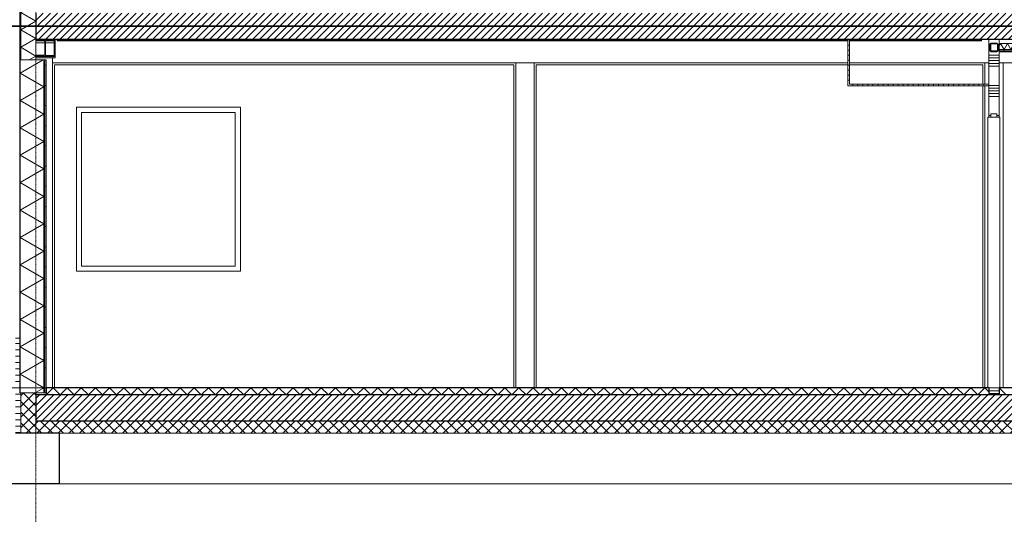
# Model space of a CAD drawing. Extents: x 0 to 92550, y 0 to 59400.
# Tile 3 of 37: x 10128 to 19891, y 10447 to 15351. Entities that reach past the tile are written whole.
import ezdxf
from ezdxf.xclip import XClip

# ---------------------------------------------------------------- set-up
doc = ezdxf.new("R2010")
doc.units = 0
doc.header["$MEASUREMENT"] = 0
doc.header["$XCLIPFRAME"] = 0
for name, pattern in [('Streep-punt fijn', [1251.000023, 626.000023, -312.5, 0, -312.5]), ('Streep-streepje', [1300, 1000, -100, 100, -100]), ('Streeplijn grof', [937.5, 625, -312.5])]:
    doc.linetypes.add(name, pattern=pattern)
for name, color, linetype in [('ZZ 16 Fundering', 7, 'Continuous'), ('ZZ 21 Buitenwand spouwblad baksteen', 7, 'Continuous'), ('ZZ 21 Buitenwand spouwblad hsb', 7, 'Continuous'), ('ZZ 21 Buitenwand spouwisolatie', 7, 'Continuous'), ('ZZ 22 Binnenwand metal stud', 7, 'Continuous'), ('ZZ 22 Binnenwand schuif- en vouwwand', 7, 'Continuous'), ('ZZ 23 Vloeren geïsoleerd', 7, 'Continuous'), ('ZZ 23 Vloeren ongeïsoleerd', 7, 'Continuous'), ('ZZ 28 HDC staalconstructies', 7, 'Continuous'), ('ZZ 41 Buitenwandafwerking gevelhout', 7, 'Continuous'), ('ZZ 42 Aftimmerwerk algemeen', 7, 'Continuous'), ('ZZ 43 Vloerafwerking dekvloer', 7, 'Continuous'), ('ZZ 45 Plafond koofconstructies', 7, 'Continuous'), ('ZZ 45 Plafond verlaagd plafond systeemplafond', 7, 'Continuous'), ('ZZ A Stramien', 7, 'Continuous'), ('ZZ B Bouwbesluitlijnen', 7, 'Continuous')]:
    doc.layers.add(name, color=color, linetype=linetype)
pattern_1 = [(45, (51688.87, 11700), (-53.03301, 53.03301), []), (135, (51688.87, 11700), (53.03301, 53.03301), [])]
pattern_2 = [(360, (51688.867, 11700), (0, 50), [])]
pattern_3 = [(45, (51688.867, 11700), (-35.35534, 35.35534), [])]
pattern_4 = [(135, (51688.87, 11700), (159.099, 159.099), []), (135, (51635.83, 11646.97), (159.099, 159.099), [])]
pattern_5 = [(45, (51688.87, 11700), (-159.099, 159.099), []), (45, (51635.83, 11753.03), (-159.099, 159.099), [])]
pattern_6 = [(90, (51688.87, 11700), (-200, 0), [])]

# ---------------------------------------------------------------- blocks, each defined once
blk = doc.blocks.new('*X73')
at = {"layer": 'ZZ 22 Binnenwand metal stud', "color": 7, "linetype": 'Continuous', "lineweight": 5, "ltscale": 0.01}
for p, q in [((19838.9, 15000), (19738.9, 15000)), ((19838.9, 14972.6), (19738.9, 14972.6)), ((19838.9, 14945.1), (19738.9, 14945.1)), ((19838.9, 14917.7), (19738.9, 14917.7)), ((19838.9, 14890.3), (19738.9, 14890.3)), ((19838.9, 14700), (19738.9, 14700)), ((19838.9, 14672.6), (19738.9, 14672.6)), ((19838.9, 14645.1), (19738.9, 14645.1)), ((19838.9, 14617.7), (19738.9, 14617.7)), ((19838.9, 14590.3), (19738.9, 14590.3)), ((19758.9, 14400), (19738.9, 14400)), ((19838.9, 14400), (19818.9, 14400))]:
    blk.add_line(p, q, dxfattribs=at)
blk = doc.blocks.new('*X74')
at = {"layer": 'ZZ 22 Binnenwand metal stud', "color": 7, "linetype": 'Continuous', "lineweight": 5, "ltscale": 0.01}
for p, q in [((19838.9, 11700), (19738.9, 11700)), ((19838.9, 11672.6), (19738.9, 11672.6)), ((19838.9, 11645.1), (19738.9, 11645.1))]:
    blk.add_line(p, q, dxfattribs=at)
blk = doc.blocks.new('*X98')
at = {"layer": 'ZZ 43 Vloerafwerking dekvloer', "color": 7, "linetype": 'Continuous', "lineweight": 5, "ltscale": 0.01}
for p, q in [((10388.9, 11630), (10458.9, 11700)), ((10458.9, 11700), (10528.9, 11630)), ((10528.9, 11630), (10598.9, 11700)), ((10598.9, 11700), (10668.9, 11630)), ((10668.9, 11630), (10738.9, 11700)), ((10738.9, 11700), (10808.9, 11630)), ((10808.9, 11630), (10878.9, 11700)), ((10878.9, 11700), (10948.9, 11630)), ((10948.9, 11630), (11018.9, 11700)), ((11018.9, 11700), (11088.9, 11630)), ((11088.9, 11630), (11158.9, 11700)), ((11158.9, 11700), (11228.9, 11630)), ((11228.9, 11630), (11298.9, 11700)), ((11298.9, 11700), (11368.9, 11630)), ((11368.9, 11630), (11438.9, 11700)), ((11438.9, 11700), (11508.9, 11630)), ((11508.9, 11630), (11578.9, 11700)), ((11578.9, 11700), (11648.9, 11630)), ((11648.9, 11630), (11718.9, 11700)), ((11718.9, 11700), (11788.9, 11630)), ((11788.9, 11630), (11858.9, 11700)), ((11858.9, 11700), (11928.9, 11630)), ((11928.9, 11630), (11998.9, 11700)), ((11998.9, 11700), (12068.9, 11630)), ((12068.9, 11630), (12138.9, 11700)), ((12138.9, 11700), (12208.9, 11630)), ((12208.9, 11630), (12278.9, 11700)), ((12278.9, 11700), (12348.9, 11630)), ((12348.9, 11630), (12418.9, 11700)), ((12418.9, 11700), (12488.9, 11630)), ((12488.9, 11630), (12558.9, 11700)), ((12558.9, 11700), (12628.9, 11630)), ((12628.9, 11630), (12698.9, 11700)), ((12698.9, 11700), (12768.9, 11630)), ((12768.9, 11630), (12838.9, 11700)), ((12838.9, 11700), (12908.9, 11630)), ((12908.9, 11630), (12978.9, 11700)), ((12978.9, 11700), (13048.9, 11630)), ((13048.9, 11630), (13118.9, 11700)), ((13118.9, 11700), (13188.9, 11630)), ((13188.9, 11630), (13258.9, 11700)), ((13258.9, 11700), (13328.9, 11630)), ((13328.9, 11630), (13398.9, 11700)), ((13398.9, 11700), (13468.9, 11630)), ((13468.9, 11630), (13538.9, 11700)), ((13538.9, 11700), (13608.9, 11630)), ((13608.9, 11630), (13678.9, 11700)), ((13678.9, 11700), (13748.9, 11630)), ((13748.9, 11630), (13818.9, 11700)), ((13818.9, 11700), (13888.9, 11630)), ((13888.9, 11630), (13958.9, 11700)), ((13958.9, 11700), (14028.9, 11630)), ((14028.9, 11630), (14098.9, 11700)), ((14098.9, 11700), (14168.9, 11630)), ((14168.9, 11630), (14238.9, 11700)), ((14238.9, 11700), (14308.9, 11630)), ((14308.9, 11630), (14378.9, 11700)), ((14378.9, 11700), (14448.9, 11630)), ((14448.9, 11630), (14518.9, 11700)), ((14518.9, 11700), (14588.9, 11630)), ((14588.9, 11630), (14658.9, 11700)), ((14658.9, 11700), (14728.9, 11630)), ((14728.9, 11630), (14798.9, 11700)), ((14798.9, 11700), (14868.9, 11630)), ((14868.9, 11630), (14938.9, 11700)), ((14938.9, 11700), (15008.9, 11630)), ((15008.9, 11630), (15078.9, 11700)), ((15078.9, 11700), (15148.9, 11630)), ((15148.9, 11630), (15218.9, 11700)), ((15218.9, 11700), (15288.9, 11630)), ((15288.9, 11630), (15358.9, 11700)), ((15358.9, 11700), (15428.9, 11630)), ((15428.9, 11630), (15498.9, 11700)), ((15498.9, 11700), (15568.9, 11630)), ((15568.9, 11630), (15638.9, 11700)), ((15638.9, 11700), (15708.9, 11630)), ((15708.9, 11630), (15778.9, 11700)), ((15778.9, 11700), (15848.9, 11630)), ((15848.9, 11630), (15918.9, 11700)), ((15918.9, 11700), (15988.9, 11630)), ((15988.9, 11630), (16058.9, 11700)), ((16058.9, 11700), (16128.9, 11630)), ((16128.9, 11630), (16198.9, 11700)), ((16198.9, 11700), (16268.9, 11630)), ((16268.9, 11630), (16338.9, 11700)), ((16338.9, 11700), (16408.9, 11630)), ((16408.9, 11630), (16478.9, 11700)), ((16478.9, 11700), (16548.9, 11630)), ((16548.9, 11630), (16618.9, 11700)), ((16618.9, 11700), (16688.9, 11630)), ((16688.9, 11630), (16758.9, 11700)), ((16758.9, 11700), (16828.9, 11630)), ((16828.9, 11630), (16898.9, 11700)), ((16898.9, 11700), (16968.9, 11630)), ((16968.9, 11630), (17038.9, 11700)), ((17038.9, 11700), (17108.9, 11630)), ((17108.9, 11630), (17178.9, 11700)), ((17178.9, 11700), (17248.9, 11630)), ((17248.9, 11630), (17318.9, 11700)), ((17318.9, 11700), (17388.9, 11630)), ((17388.9, 11630), (17458.9, 11700)), ((17458.9, 11700), (17528.9, 11630)), ((17528.9, 11630), (17598.9, 11700)), ((17598.9, 11700), (17668.9, 11630)), ((17668.9, 11630), (17738.9, 11700)), ((17738.9, 11700), (17808.9, 11630)), ((17808.9, 11630), (17878.9, 11700)), ((17878.9, 11700), (17948.9, 11630)), ((17948.9, 11630), (18018.9, 11700)), ((18018.9, 11700), (18088.9, 11630)), ((18088.9, 11630), (18158.9, 11700)), ((18158.9, 11700), (18228.9, 11630)), ((18228.9, 11630), (18298.9, 11700)), ((18298.9, 11700), (18368.9, 11630)), ((18368.9, 11630), (18438.9, 11700)), ((18438.9, 11700), (18508.9, 11630)), ((18508.9, 11630), (18578.9, 11700)), ((18578.9, 11700), (18648.9, 11630)), ((18648.9, 11630), (18718.9, 11700)), ((18718.9, 11700), (18788.9, 11630)), ((18788.9, 11630), (18858.9, 11700)), ((18858.9, 11700), (18928.9, 11630)), ((18928.9, 11630), (18998.9, 11700)), ((18998.9, 11700), (19068.9, 11630)), ((19068.9, 11630), (19138.9, 11700)), ((19138.9, 11700), (19208.9, 11630)), ((19208.9, 11630), (19278.9, 11700)), ((19278.9, 11700), (19348.9, 11630)), ((19348.9, 11630), (19418.9, 11700)), ((19418.9, 11700), (19488.9, 11630)), ((19488.9, 11630), (19558.9, 11700)), ((19558.9, 11700), (19628.9, 11630)), ((19628.9, 11630), (19698.9, 11700)), ((19698.9, 11700), (19738.9, 11660))]:
    blk.add_line(p, q, dxfattribs=at)
blk = doc.blocks.new('*X99')
at = {"layer": 'ZZ 43 Vloerafwerking dekvloer', "color": 7, "linetype": 'Continuous', "lineweight": 5, "ltscale": 0.01}
blk.add_line((19838.9, 11700), (19908.9, 11630), dxfattribs=at)
blk = doc.blocks.new('*X105')
at = {"layer": 'ZZ 21 Buitenwand spouwisolatie', "color": 7, "linetype": 'Continuous', "lineweight": 5, "ltscale": 0.01}
for p, q in [((10159.8, 15436), (10138.9, 15423.9)), ((10288.9, 15337.3), (10138.9, 15423.9)), ((10288.9, 15337.3), (10138.9, 15250.7)), ((10288.9, 15164.1), (10138.9, 15250.7)), ((10288.9, 15164.1), (10138.9, 15077.5)), ((10288.9, 14990.9), (10138.9, 15077.5)), ((10288.9, 14990.9), (10223.2, 14953))]:
    blk.add_line(p, q, dxfattribs=at)
blk = doc.blocks.new('*X107')
at = {"layer": 'ZZ 21 Buitenwand spouwblad hsb', "color": 7, "linetype": 'Continuous', "lineweight": 5, "ltscale": 0.01}
for p, q in [((10361.2, 14953), (10131.9, 14820.6)), ((10366.9, 14684.9), (10131.9, 14820.6)), ((10366.9, 14684.9), (10131.9, 14549.2)), ((10366.9, 14413.5), (10131.9, 14549.2)), ((10366.9, 14413.5), (10131.9, 14277.9)), ((10366.9, 14142.2), (10131.9, 14277.9)), ((10366.9, 14142.2), (10131.9, 14006.5)), ((10366.9, 13870.8), (10131.9, 14006.5)), ((10366.9, 13870.8), (10131.9, 13735.2)), ((10366.9, 13599.5), (10131.9, 13735.2)), ((10366.9, 13599.5), (10131.9, 13463.8)), ((10366.9, 13328.1), (10131.9, 13463.8)), ((10366.9, 13328.1), (10131.9, 13192.5)), ((10366.9, 13056.8), (10131.9, 13192.5)), ((10366.9, 13056.8), (10131.9, 12921.1)), ((10366.9, 12785.4), (10131.9, 12921.1)), ((10366.9, 12785.4), (10131.9, 12649.7)), ((10366.9, 12514.1), (10131.9, 12649.7)), ((10366.9, 12514.1), (10131.9, 12378.4)), ((10366.9, 12242.7), (10131.9, 12378.4)), ((10366.9, 12242.7), (10131.9, 12107)), ((10366.9, 11971.4), (10131.9, 12107)), ((10366.9, 11971.4), (10131.9, 11835.7)), ((10366.9, 11700), (10131.9, 11835.7)), ((10366.9, 11700), (10280.3, 11650))]:
    blk.add_line(p, q, dxfattribs=at)
blk = doc.blocks.new('*X116')
at = {"layer": 'ZZ 45 Plafond verlaagd plafond systeemplafond', "color": 7, "linetype": 'Continuous', "lineweight": 5, "ltscale": 0.01}
for p, q in [((19838.9, 15090.2), (19853.8, 15116)), ((19888.4, 15056), (19853.8, 15116)), ((19888.4, 15056), (19923.1, 15116)), ((19957.7, 15056), (19923.1, 15116)), ((19957.7, 15056), (19992.3, 15116)), ((20027, 15056), (19992.3, 15116)), ((20027, 15056), (20061.6, 15116)), ((20096.3, 15056), (20061.6, 15116)), ((20096.3, 15056), (20130.9, 15116)), ((20165.5, 15056), (20130.9, 15116)), ((20165.5, 15056), (20200.2, 15116)), ((20234.8, 15056), (20200.2, 15116)), ((20234.8, 15056), (20269.5, 15116)), ((20304.1, 15056), (20269.5, 15116)), ((20304.1, 15056), (20338.7, 15116)), ((20373.4, 15056), (20338.7, 15116)), ((20373.4, 15056), (20408, 15116)), ((20442.7, 15056), (20408, 15116)), ((20442.7, 15056), (20477.3, 15116)), ((20512, 15056), (20477.3, 15116)), ((20512, 15056), (20546.6, 15116)), ((20581.2, 15056), (20546.6, 15116)), ((20581.2, 15056), (20615.9, 15116)), ((20650.5, 15056), (20615.9, 15116)), ((20650.5, 15056), (20685.2, 15116)), ((20719.8, 15056), (20685.2, 15116)), ((20719.8, 15056), (20754.4, 15116)), ((20789.1, 15056), (20754.4, 15116)), ((20789.1, 15056), (20823.7, 15116)), ((20858.4, 15056), (20823.7, 15116)), ((20858.4, 15056), (20893, 15116)), ((20927.6, 15056), (20893, 15116)), ((20927.6, 15056), (20962.3, 15116)), ((20996.9, 15056), (20962.3, 15116)), ((20996.9, 15056), (21031.6, 15116)), ((21066.2, 15056), (21031.6, 15116)), ((21066.2, 15056), (21100.8, 15116)), ((21135.5, 15056), (21100.8, 15116)), ((21135.5, 15056), (21170.1, 15116)), ((21204.8, 15056), (21170.1, 15116)), ((21204.8, 15056), (21239.4, 15116)), ((21274.1, 15056), (21239.4, 15116)), ((21274.1, 15056), (21308.7, 15116)), ((21343.3, 15056), (21308.7, 15116)), ((21343.3, 15056), (21378, 15116)), ((21412.6, 15056), (21378, 15116)), ((21412.6, 15056), (21447.3, 15116)), ((21481.9, 15056), (21447.3, 15116)), ((21481.9, 15056), (21516.5, 15116)), ((21551.2, 15056), (21516.5, 15116)), ((21551.2, 15056), (21585.8, 15116)), ((21620.5, 15056), (21585.8, 15116)), ((21620.5, 15056), (21655.1, 15116)), ((21689.7, 15056), (21655.1, 15116)), ((21689.7, 15056), (21724.4, 15116)), ((21759, 15056), (21724.4, 15116)), ((21759, 15056), (21793.7, 15116)), ((21828.3, 15056), (21793.7, 15116)), ((21828.3, 15056), (21863, 15116)), ((21897.6, 15056), (21863, 15116)), ((21897.6, 15056), (21932.2, 15116)), ((21966.9, 15056), (21932.2, 15116)), ((21966.9, 15056), (22001.5, 15116)), ((22036.2, 15056), (22001.5, 15116)), ((22036.2, 15056), (22070.8, 15116)), ((22105.4, 15056), (22070.8, 15116)), ((22105.4, 15056), (22140.1, 15116)), ((22174.7, 15056), (22140.1, 15116)), ((22174.7, 15056), (22209.4, 15116)), ((22244, 15056), (22209.4, 15116)), ((22244, 15056), (22278.6, 15116)), ((22313.3, 15056), (22278.6, 15116)), ((22313.3, 15056), (22347.9, 15116)), ((22382.6, 15056), (22347.9, 15116)), ((22382.6, 15056), (22417.2, 15116)), ((22451.8, 15056), (22417.2, 15116)), ((22451.8, 15056), (22486.5, 15116)), ((22521.1, 15056), (22486.5, 15116)), ((22521.1, 15056), (22555.8, 15116)), ((22590.4, 15056), (22555.8, 15116)), ((22590.4, 15056), (22625.1, 15116)), ((22659.7, 15056), (22625.1, 15116)), ((22659.7, 15056), (22694.3, 15116)), ((22729, 15056), (22694.3, 15116)), ((22729, 15056), (22763.6, 15116)), ((22798.3, 15056), (22763.6, 15116)), ((22798.3, 15056), (22832.9, 15116)), ((22867.5, 15056), (22832.9, 15116)), ((22867.5, 15056), (22902.2, 15116)), ((22936.8, 15056), (22902.2, 15116)), ((22936.8, 15056), (22971.5, 15116)), ((23006.1, 15056), (22971.5, 15116)), ((23006.1, 15056), (23040.7, 15116)), ((23075.4, 15056), (23040.7, 15116)), ((23075.4, 15056), (23110, 15116)), ((23144.7, 15056), (23110, 15116)), ((23144.7, 15056), (23179.3, 15116)), ((23214, 15056), (23179.3, 15116)), ((23214, 15056), (23248.6, 15116)), ((23283.2, 15056), (23248.6, 15116)), ((23283.2, 15056), (23317.9, 15116)), ((23352.5, 15056), (23317.9, 15116)), ((23352.5, 15056), (23387.2, 15116)), ((23421.8, 15056), (23387.2, 15116)), ((23421.8, 15056), (23456.4, 15116)), ((23491.1, 15056), (23456.4, 15116)), ((23491.1, 15056), (23525.7, 15116)), ((23560.4, 15056), (23525.7, 15116)), ((23560.4, 15056), (23595, 15116)), ((23629.6, 15056), (23595, 15116)), ((23629.6, 15056), (23664.3, 15116)), ((23698.9, 15056), (23664.3, 15116)), ((23698.9, 15056), (23733.6, 15116)), ((23768.2, 15056), (23733.6, 15116)), ((23768.2, 15056), (23802.8, 15116)), ((23837.5, 15056), (23802.8, 15116)), ((23837.5, 15056), (23872.1, 15116)), ((23906.8, 15056), (23872.1, 15116)), ((23906.8, 15056), (23941.4, 15116)), ((23976.1, 15056), (23941.4, 15116)), ((23976.1, 15056), (24010.7, 15116)), ((24045.3, 15056), (24010.7, 15116)), ((24045.3, 15056), (24080, 15116)), ((24114.6, 15056), (24080, 15116)), ((24114.6, 15056), (24149.3, 15116)), ((24183.9, 15056), (24149.3, 15116)), ((24183.9, 15056), (24218.5, 15116)), ((24248.9, 15063.5), (24218.5, 15116))]:
    blk.add_line(p, q, dxfattribs=at)
blk = doc.blocks.new('Drawing_2_2', base_point=(51688.9, 11700))
at = {"layer": 'ZZ 21 Buitenwand spouwblad baksteen', "linetype": 'Continuous', "lineweight": 0, "true_color": 0x000000}
h = blk.add_hatch(dxfattribs=at)
h.set_pattern_fill('920_Lijnen_horz__63_0002', color=18, style=0, pattern_type=2)
h.set_pattern_definition([(180, (51688.867, 11700), (0, 63), [])])
h.paths.add_polyline_path([(10087.9, 11250), (10138.9, 11250), (10138.9, 11650), (10127.9, 11650), (10127.9, 12195), (10087.9, 12195)])
at = {"layer": 'ZZ 21 Buitenwand spouwblad hsb', "linetype": 'Continuous', "lineweight": 0, "true_color": 0x7f7f7f}
blk.add_hatch(color=8, dxfattribs=at).paths.add_polyline_path([(10127.9, 11650), (10131.9, 11650), (10131.9, 14953), (10127.9, 14953)])
at = {"layer": 'ZZ 21 Buitenwand spouwblad hsb', "linetype": 'Continuous', "lineweight": 0, "true_color": 0x000000}
h = blk.add_hatch(dxfattribs=at)
h.set_pattern_fill('325_Hout_plaatmateriaal__BF', color=18, style=0, pattern_type=2)
h.set_pattern_definition(pattern_2)
h.paths.add_polyline_path([(10366.9, 14953), (10366.9, 11650), (10375.9, 11650), (10375.9, 14953)])
h = blk.add_hatch(dxfattribs=at)
h.set_pattern_fill('930_Lijnen_vert_200_0002', color=18, style=0, pattern_type=2)
h.set_pattern_definition([(1e-14, (51688.87, 11700), (0, 200), [])])
h.paths.add_polyline_path([(10375.9, 11650), (10388.9, 11650), (10388.9, 14953), (10375.9, 14953)])
at = {"layer": 'ZZ 21 Buitenwand spouwisolatie', "linetype": 'Continuous', "lineweight": 0, "true_color": 0x000000}
h = blk.add_hatch(dxfattribs=at)
h.set_pattern_fill('415_Isolatie_ruit_0002', color=18, style=0, pattern_type=2)
h.set_pattern_definition(pattern_1)
h.paths.add_polyline_path([(10138.9, 11650), (10138.9, 11250), (10288.9, 11250), (10288.9, 11650)])
at = {"layer": 'ZZ 23 Vloeren geïsoleerd', "linetype": 'Continuous', "lineweight": 0, "true_color": 0x000000}
h = blk.add_hatch(dxfattribs=at)
h.set_pattern_fill('220_Gewapend_beton___pre_61', color=18, style=0, pattern_type=2)
h.set_pattern_definition(pattern_3)
h.paths.add_polyline_path([(10288.9, 11630), (10288.9, 11370), (30168.9, 11370), (30168.9, 11630)])
h = blk.add_hatch(dxfattribs=at)
h.set_pattern_fill('415_Isolatie_ruit_0002', color=18, style=0, pattern_type=2)
h.set_pattern_definition(pattern_1)
h.paths.add_polyline_path([(10288.9, 11250), (30168.9, 11250), (30168.9, 11370), (10288.9, 11370)])
at = {"layer": 'ZZ 23 Vloeren ongeïsoleerd', "linetype": 'Continuous', "lineweight": 0, "true_color": 0x000000}
h = blk.add_hatch(dxfattribs=at)
h.set_pattern_fill('220_Gewapend_beton___pre_61', color=18, style=0, pattern_type=2)
h.set_pattern_definition(pattern_3)
h.paths.add_polyline_path([(10288.9, 15156), (30178.9, 15156), (30178.9, 15416), (15120.3, 15416), (10288.9, 15416)])
at = {"layer": 'ZZ 28 HDC staalconstructies', "linetype": 'Continuous', "lineweight": 0, "true_color": 0x000000}
h = blk.add_hatch(dxfattribs=at)
h.set_pattern_fill('515_Staal_0002', color=18, style=0, pattern_type=2)
h.set_pattern_definition(pattern_4)
h.paths.add_polyline_path([(10360.9, 14994.5), (10288.9, 14994.5), (10288.9, 14985), (10468.9, 14985), (10468.9, 14994.5), (10396.9, 14994.5), (10389.4, 14996.5), (10383.9, 15002), (10381.9, 15009.5), (10381.9, 15131.5), (10383.9, 15139), (10389.4, 15144.5), (10396.9, 15146.5), (10468.9, 15146.5), (10468.9, 15156), (10288.9, 15156), (10288.9, 15146.5), (10360.9, 15146.5), (10368.4, 15144.5), (10373.9, 15139), (10375.9, 15131.5), (10375.9, 15009.5), (10373.9, 15002), (10368.4, 14996.5)])
h = blk.add_hatch(dxfattribs=at)
h.set_pattern_fill('515_Staal_0002', color=18, style=0, pattern_type=2)
h.set_pattern_definition(pattern_5)
h.paths.add_polyline_path([(12677.5, 15151), (12677.5, 15141), (12838.8, 15141), (12838.8, 15151)])
h = blk.add_hatch(dxfattribs=at)
h.set_pattern_fill('515_Staal_0002', color=18, style=0, pattern_type=2)
h.set_pattern_definition(pattern_5)
h.paths.add_polyline_path([(17326.6, 15151), (17326.6, 15141), (17488.3, 15141), (17488.3, 15151)])
h = blk.add_hatch(dxfattribs=at)
h.set_pattern_fill('515_Staal_0002', color=18, style=0, pattern_type=2)
h.set_pattern_definition(pattern_4)
h.paths.add_polyline_path([(19748.9, 15106), (19748.9, 15046), (19751.8, 15038.9), (19758.9, 15036), (19818.9, 15036), (19825.9, 15038.9), (19828.9, 15046), (19828.9, 15106), (19825.9, 15113.1), (19818.9, 15116), (19758.9, 15116), (19751.8, 15113.1)])
h.paths.add_polyline_path([(19753.9, 15106), (19755.3, 15109.5), (19758.9, 15111), (19818.9, 15111), (19822.4, 15109.5), (19823.9, 15106), (19823.9, 15046), (19822.4, 15042.5), (19818.9, 15041), (19758.9, 15041), (19755.3, 15042.5), (19753.9, 15046)], flags=0)
at = {"layer": 'ZZ 45 Plafond koofconstructies', "linetype": 'Continuous', "lineweight": 0, "true_color": 0x7f7f7f}
for points in [[(10480.9, 15156), (10468.9, 15156), (10468.9, 14985), (10480.9, 14985)], [(10288.9, 14985), (10288.9, 14973), (10480.9, 14973), (10480.9, 14985)]]:
    blk.add_hatch(color=8, dxfattribs=at).paths.add_polyline_path(points)
at = {"layer": 'ZZ 45 Plafond koofconstructies', "linetype": 'Continuous', "lineweight": 0, "true_color": 0x000000}
h = blk.add_hatch(dxfattribs=at)
h.set_pattern_fill('325_Hout_plaatmateriaal__BF', color=18, style=0, pattern_type=2)
h.set_pattern_definition(pattern_2)
h.paths.add_polyline_path([(18338.9, 15156), (18338.9, 14712), (18356.9, 14712), (18356.9, 15156)])
h = blk.add_hatch(dxfattribs=at)
h.set_pattern_fill('325_Hout_plaatmateriaal__BF', color=18, style=0, pattern_type=2)
h.set_pattern_definition([(90, (51688.867, 11700), (-50, 0), [])])
h.paths.add_polyline_path([(18338.9, 14694), (19738.9, 14694), (19738.9, 14712), (18338.9, 14712)])
at = {"layer": 'ZZ 45 Plafond verlaagd plafond systeemplafond', "linetype": 'Continuous', "lineweight": 0, "true_color": 0x000000}
h = blk.add_hatch(dxfattribs=at)
h.set_pattern_fill('930_Lijnen_vert_200_0002', color=18, style=0, pattern_type=2)
h.set_pattern_definition(pattern_6)
h.paths.add_polyline_path([(19838.9, 15043.5), (24249.9, 15043.5), (24248.9, 15046), (24248.9, 15056), (19838.9, 15056)])
h = blk.add_hatch(dxfattribs=at)
h.set_pattern_fill('930_Lijnen_vert_200_0002', color=18, style=0, pattern_type=2)
h.set_pattern_definition(pattern_6)
h.paths.add_polyline_path([(19838.9, 15031), (29936.9, 15031), (29936.9, 15043.5), (24327.8, 15043.5), (24325.9, 15038.9), (24318.9, 15036), (24258.9, 15036), (24251.8, 15038.9), (24249.9, 15043.5), (19838.9, 15043.5)])
at = {"layer": 'ZZ 16 Fundering', "color": 7, "linetype": 'Continuous', "lineweight": 25, "ltscale": 0.01}
for p, q in [((10138.9, 11250), (10087.9, 11250)), ((10518.9, 11250), (10518.9, 10750)), ((10518.9, 10750), (10018.9, 10750))]:
    blk.add_line(p, q, dxfattribs=at)
at = {"layer": 'ZZ 16 Fundering', "color": 7, "linetype": 'Continuous', "lineweight": 5, "ltscale": 0.01}
blk.add_line((10518.9, 10750), (24518.9, 10750), dxfattribs=at)
at = {"layer": 'ZZ 16 Fundering', "color": 7, "linetype": 'Continuous', "lineweight": 25, "ltscale": 0.01, "flags": 128}
blk.add_lwpolyline([(10518.9, 11250), (10288.9, 11250), (10138.9, 11250)], dxfattribs=at)
at = {"layer": 'ZZ 21 Buitenwand spouwblad baksteen', "color": 7, "linetype": 'Continuous', "lineweight": 5, "ltscale": 0.01}
blk.add_line((10087.9, 12195), (10127.9, 12195), dxfattribs=at)
at = {"layer": 'ZZ 21 Buitenwand spouwblad hsb', "color": 7, "linetype": 'Continuous', "lineweight": 9, "ltscale": 0.01}
for p, q in [((10127.9, 14953), (10127.9, 12215)), ((10131.9, 14953), (10127.9, 14953)), ((10131.9, 14953), (10131.9, 11650)), ((10138.9, 14953), (10131.9, 14953)), ((10288.9, 14953), (10138.9, 14953)), ((10366.9, 14953), (10288.9, 14953)), ((10366.9, 14953), (10366.9, 11650)), ((10375.9, 14953), (10375.9, 11650)), ((10388.9, 14953), (10388.9, 11700)), ((10127.9, 12215), (10127.9, 11650)), ((10131.9, 11650), (10127.9, 11650)), ((10138.9, 11650), (10131.9, 11650)), ((10288.9, 11650), (10138.9, 11650)), ((10366.9, 11650), (10288.9, 11650))]:
    blk.add_line(p, q, dxfattribs=at)
at = {"layer": 'ZZ 21 Buitenwand spouwblad hsb', "color": 7, "linetype": 'Continuous', "lineweight": 5, "ltscale": 0.01}
for p, q in [((15026.9, 14904), (10472.9, 14904)), ((10472.9, 11700), (10472.9, 14904)), ((15026.9, 11700), (15026.9, 14904)), ((15250.9, 11700), (15250.9, 14904)), ((18338.9, 14904), (15250.9, 14904)), ((19676.9, 14904), (18356.9, 14904)), ((19676.9, 14712), (19676.9, 14904)), ((19676.9, 11700), (19676.9, 14694)), ((10690.9, 14483), (12316.9, 14483)), ((10690.9, 12857), (10690.9, 14483)), ((12316.9, 14483), (12316.9, 12857)), ((12316.9, 12857), (10690.9, 12857))]:
    blk.add_line(p, q, dxfattribs=at)
at = {"layer": 'ZZ 21 Buitenwand spouwblad hsb', "color": 7, "linetype": 'Continuous', "lineweight": 9, "ltscale": 0.01, "flags": 128}
for points in [[(10388.9, 14953), (10375.9, 14953), (10366.9, 14953)], [(10388.9, 11650), (10375.9, 11650), (10366.9, 11650)]]:
    blk.add_lwpolyline(points, dxfattribs=at)
at = {"layer": 'ZZ 21 Buitenwand spouwisolatie', "color": 7, "linetype": 'Continuous', "lineweight": 9, "ltscale": 0.01}
for p, q in [((10138.9, 15436), (10138.9, 14953)), ((10288.9, 15146.5), (10288.9, 14994.5)), ((10288.9, 14985), (10288.9, 14973)), ((10288.9, 14973), (10288.9, 14953)), ((10138.9, 11650), (10138.9, 11250)), ((10288.9, 11650), (10288.9, 11630)), ((10288.9, 11370), (10288.9, 11250))]:
    blk.add_line(p, q, dxfattribs=at)
at = {"layer": 'ZZ 22 Binnenwand metal stud', "color": 7, "linetype": 'Continuous', "lineweight": 15, "ltscale": 0.01}
for p, q in [((19738.9, 15156), (19738.9, 14712)), ((19838.9, 15031), (19838.9, 14386)), ((19738.9, 14712), (19738.9, 14694)), ((19738.9, 14694), (19738.9, 14386)), ((19818.9, 14386), (19758.9, 14386))]:
    blk.add_line(p, q, dxfattribs=at)
at = {"layer": 'ZZ 22 Binnenwand metal stud', "color": 7, "linetype": 'Streep-streepje', "lineweight": 15, "ltscale": 0.01}
for p, q in [((7788.9, 11700), (49188.9, 11700)), ((7788.9, 10750), (49188.9, 10750))]:
    blk.add_line(p, q, dxfattribs=at)
at = {"layer": 'ZZ 22 Binnenwand metal stud', "color": 7, "linetype": 'Continuous', "lineweight": 15, "ltscale": 0.01, "flags": 128}
blk.add_lwpolyline([(19838.9, 15156), (19838.9, 15116), (19838.9, 15056), (19838.9, 15043.5), (19838.9, 15031)], dxfattribs=at)
at = {"layer": 'ZZ 22 Binnenwand schuif- en vouwwand', "color": 253, "linetype": 'Continuous', "lineweight": 15, "ltscale": 0.01, "true_color": 0x99a3a6}
for p, q in [((19729.4, 14386), (19729.4, 11700)), ((19738.9, 14386), (19729.4, 14386)), ((19758.9, 14386), (19738.9, 14386)), ((19758.9, 14416), (19758.9, 14386)), ((19818.9, 14416), (19758.9, 14416)), ((19818.9, 14416), (19818.9, 14386)), ((19838.9, 14386), (19818.9, 14386)), ((19848.4, 14386), (19838.9, 14386)), ((19848.4, 14386), (19848.4, 11700)), ((19838.9, 11700), (19738.9, 11700))]:
    blk.add_line(p, q, dxfattribs=at)
at = {"layer": 'ZZ 23 Vloeren geïsoleerd', "color": 7, "linetype": 'Continuous', "lineweight": 25, "ltscale": 0.01}
for p, q in [((10288.9, 11630), (10288.9, 11370)), ((10388.9, 11630), (10288.9, 11630)), ((30168.9, 11370), (10288.9, 11370))]:
    blk.add_line(p, q, dxfattribs=at)
at = {"layer": 'ZZ 23 Vloeren geïsoleerd', "color": 7, "linetype": 'Continuous', "lineweight": 9, "ltscale": 0.01}
blk.add_line((29838.9, 11250), (10518.9, 11250), dxfattribs=at)
at = {"layer": 'ZZ 23 Vloeren geïsoleerd', "color": 7, "linetype": 'Continuous', "lineweight": 25, "ltscale": 0.01, "flags": 128}
blk.add_lwpolyline([(30168.9, 11630), (30033.9, 11630), (19838.9, 11630), (19738.9, 11630), (10388.9, 11630)], dxfattribs=at)
at = {"layer": 'ZZ 23 Vloeren ongeïsoleerd', "color": 7, "linetype": 'Continuous', "lineweight": 25, "ltscale": 0.01}
for p, q in [((10288.9, 15416), (10288.9, 15156)), ((18338.9, 15156), (10480.9, 15156)), ((18356.9, 15156), (18338.9, 15156)), ((19738.9, 15156), (18356.9, 15156))]:
    blk.add_line(p, q, dxfattribs=at)
at = {"layer": 'ZZ 23 Vloeren ongeïsoleerd', "color": 7, "linetype": 'Continuous', "lineweight": 25, "ltscale": 0.01, "flags": 128}
for points in [[(10480.9, 15156), (10468.9, 15156), (10288.9, 15156)], [(30178.9, 15156), (30128.9, 15156), (29948.9, 15156), (29936.9, 15156), (19838.9, 15156), (19738.9, 15156)]]:
    blk.add_lwpolyline(points, dxfattribs=at)
at = {"layer": 'ZZ 28 HDC staalconstructies', "color": 7, "linetype": 'Continuous', "lineweight": 25, "ltscale": 0.01}
for p, q in [((10288.9, 15156), (10288.9, 15146.5)), ((10368.4, 15144.5), (10373.9, 15139)), ((10389.4, 15144.5), (10383.9, 15139)), ((10468.9, 15156), (10468.9, 15146.5)), ((12677.5, 15151), (12677.5, 15141)), ((12838.8, 15151), (12677.5, 15151)), ((12838.8, 15141), (12677.5, 15141)), ((12838.8, 15151), (12838.8, 15141)), ((17326.6, 15151), (17326.6, 15141)), ((17488.3, 15151), (17326.6, 15151)), ((17488.3, 15141), (17326.6, 15141)), ((17488.3, 15151), (17488.3, 15141)), ((10288.9, 14994.5), (10288.9, 14985)), ((10468.9, 14985), (10288.9, 14985)), ((10373.9, 15002), (10368.4, 14996.5)), ((10383.9, 15002), (10389.4, 14996.5)), ((10468.9, 14994.5), (10468.9, 14985))]:
    blk.add_line(p, q, dxfattribs=at)
at = {"layer": 'ZZ 28 HDC staalconstructies', "color": 7, "linetype": 'Continuous', "lineweight": 5, "ltscale": 0.01}
for p, q in [((10372.9, 15140), (10288.9, 15140)), ((10468.9, 15140), (10384.9, 15140)), ((10500.6, 15151), (12677.5, 15151)), ((10500.6, 15151), (10500.6, 15141)), ((10500.6, 15141), (12677.5, 15141)), ((12838.8, 15151), (15079.4, 15151)), ((12838.8, 15141), (15079.4, 15141)), ((15079.4, 15141), (15079.4, 15151)), ((15079.4, 15151), (17326.6, 15151)), ((15079.4, 15141), (17326.6, 15141)), ((17488.3, 15151), (18338.9, 15151)), ((17488.3, 15141), (18338.9, 15141)), ((18356.9, 15151), (19667.9, 15151)), ((18356.9, 15141), (19667.9, 15141)), ((10375.9, 15122), (10288.9, 15122)), ((10468.9, 15122), (10381.9, 15122))]:
    blk.add_line(p, q, dxfattribs=at)
at = {"layer": 'ZZ 28 HDC staalconstructies', "color": 7, "linetype": 'Continuous', "lineweight": 25, "ltscale": 0.01, "flags": 128}
for points in [[(10368.4, 15144.5), (10360.9, 15146.5), (10288.9, 15146.5)], [(10373.9, 15139), (10375.9, 15131.5), (10375.9, 15009.5), (10373.9, 15002)], [(10383.9, 15139), (10381.9, 15131.5), (10381.9, 15009.5), (10383.9, 15002)], [(10468.9, 15146.5), (10396.9, 15146.5), (10389.4, 15144.5)], [(19751.8, 15113.1), (19748.9, 15106), (19748.9, 15046), (19751.8, 15038.9)], [(19825.9, 15113.1), (19818.9, 15116), (19758.9, 15116), (19751.8, 15113.1)], [(19751.8, 15038.9), (19758.9, 15036), (19818.9, 15036), (19825.9, 15038.9)], [(19755.3, 15109.5), (19753.9, 15106), (19753.9, 15046), (19755.3, 15042.5)], [(19822.4, 15109.5), (19818.9, 15111), (19758.9, 15111), (19755.3, 15109.5)], [(19755.3, 15042.5), (19758.9, 15041), (19818.9, 15041), (19822.4, 15042.5)], [(19822.4, 15109.5), (19823.9, 15106), (19823.9, 15046), (19822.4, 15042.5)], [(19825.9, 15113.1), (19828.9, 15106), (19828.9, 15046), (19825.9, 15038.9)], [(10368.4, 14996.5), (10360.9, 14994.5), (10288.9, 14994.5)], [(10389.4, 14996.5), (10396.9, 14994.5), (10468.9, 14994.5)]]:
    blk.add_lwpolyline(points, dxfattribs=at)
at = {"layer": 'ZZ 41 Buitenwandafwerking gevelhout', "color": 7, "linetype": 'Continuous', "lineweight": 5, "ltscale": 0.01}
for p, q in [((10127.9, 15436), (10127.9, 14953)), ((10741.9, 14432), (10741.9, 12908)), ((12265.9, 14432), (10741.9, 14432)), ((12265.9, 12908), (12265.9, 14432)), ((10741.9, 12908), (12265.9, 12908))]:
    blk.add_line(p, q, dxfattribs=at)
at = {"layer": 'ZZ 42 Aftimmerwerk algemeen', "color": 7, "linetype": 'Continuous', "lineweight": 5, "ltscale": 0.01}
for p, q in [((10452.9, 11700), (10452.9, 14973)), ((15046.9, 11700), (15046.9, 14924)), ((15230.9, 11700), (15230.9, 14924)), ((19696.9, 14712), (19696.9, 14924)), ((19880.9, 11700), (19880.9, 14924)), ((19696.9, 11700), (19696.9, 14694))]:
    blk.add_line(p, q, dxfattribs=at)
at = {"layer": 'ZZ 43 Vloerafwerking dekvloer', "color": 7, "linetype": 'Continuous', "lineweight": 25, "ltscale": 0.01}
for p, q in [((10388.9, 11700), (10388.9, 11650)), ((19729.4, 11700), (10388.9, 11700)), ((10388.9, 11650), (10388.9, 11630)), ((19738.9, 11700), (19729.4, 11700)), ((19738.9, 11700), (19738.9, 11630)), ((19838.9, 11700), (19838.9, 11630)), ((19848.4, 11700), (19838.9, 11700)), ((30033.9, 11700), (19848.4, 11700))]:
    blk.add_line(p, q, dxfattribs=at)
at = {"layer": 'ZZ 45 Plafond koofconstructies', "color": 7, "linetype": 'Continuous', "lineweight": 9, "ltscale": 0.01}
for p, q in [((10468.9, 15146.5), (10468.9, 14994.5)), ((10480.9, 15156), (10480.9, 14985)), ((18338.9, 15156), (18338.9, 14712)), ((18356.9, 15156), (18356.9, 14712)), ((10480.9, 14973), (10288.9, 14973)), ((10480.9, 14985), (10480.9, 14973)), ((18338.9, 14712), (18338.9, 14694)), ((19738.9, 14694), (18338.9, 14694)), ((19738.9, 14712), (18356.9, 14712))]:
    blk.add_line(p, q, dxfattribs=at)
at = {"layer": 'ZZ 45 Plafond koofconstructies', "color": 7, "linetype": 'Continuous', "lineweight": 5, "ltscale": 0.01}
for p, q in [((10452.9, 14924), (18338.9, 14924)), ((18356.9, 14924), (19738.9, 14924)), ((19838.9, 14924), (24227.9, 14924))]:
    blk.add_line(p, q, dxfattribs=at)
at = {"layer": 'ZZ 45 Plafond verlaagd plafond systeemplafond', "color": 7, "linetype": 'Continuous', "lineweight": 9, "ltscale": 0.01}
for p, q in [((24258.9, 15116), (19838.9, 15116)), ((29936.9, 15056), (19838.9, 15056)), ((29936.9, 15043.5), (19838.9, 15043.5)), ((29936.9, 15031), (19838.9, 15031))]:
    blk.add_line(p, q, dxfattribs=at)
at = {"layer": 'ZZ A Stramien', "color": 7, "linetype": 'Streep-punt fijn', "lineweight": 9, "ltscale": 0.01}
blk.add_line((10288.9, 24200), (10288.9, 9700), dxfattribs=at)
at = {"layer": 'ZZ B Bouwbesluitlijnen', "color": 1, "linetype": 'Streeplijn grof', "lineweight": 35, "ltscale": 0.01}
blk.add_line((10006.9, 15286), (30186.4, 15286), dxfattribs=at)
at = {"layer": 'ZZ 22 Binnenwand metal stud', "color": 7, "linetype": 'Continuous', "lineweight": 25, "ltscale": 0.01}
for name in ['*X105', '*X116', '*X107', '*X73', '*X98', '*X74', '*X99']:
    blk.add_blockref(name, (0, 0), dxfattribs=at)

msp = doc.modelspace()

# ---------------------------------------------------------------- block references
at = {"color": 7, "linetype": 'Continuous', "lineweight": 25, "ltscale": 0.01}
ref = msp.add_blockref('Drawing_2_2', (51688.9, 11700), dxfattribs=at)
XClip(ref).set_block_clipping_path([(7788.8666666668, 8700), (50058.9566666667, 24700)])

doc.saveas('drawing.dxf')
